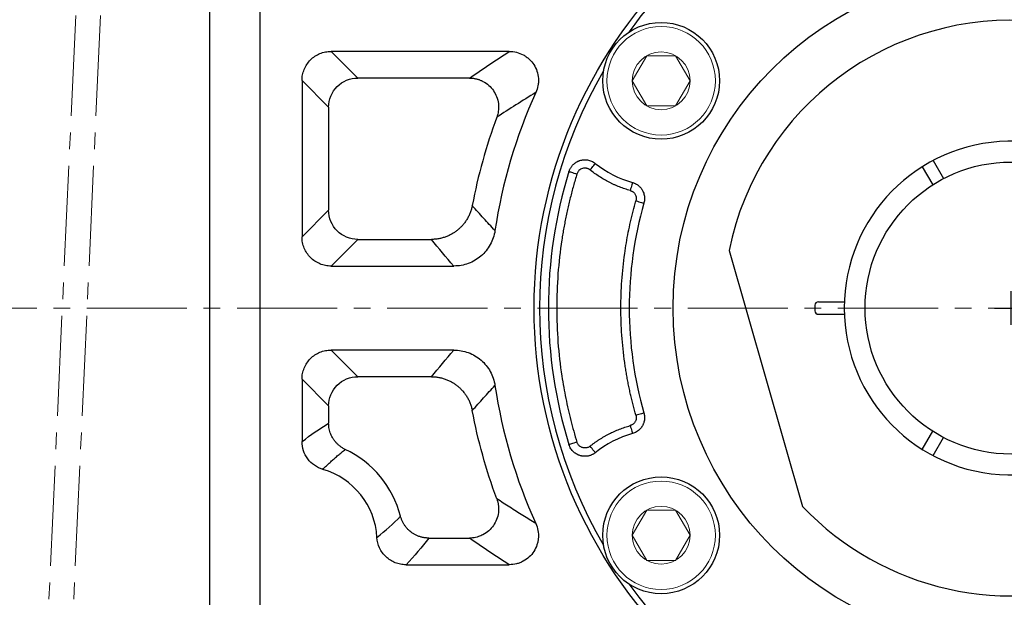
# Model space of a CAD drawing. Header units: millimetres. Extents: x 5540 to 6847, y 5090 to 6014.
# Tile 5 of 17: x 5677 to 5795, y 5704 to 5773. Entities that reach past the tile are written whole.
import ezdxf

# ---------------------------------------------------------------- set-up
doc = ezdxf.new("R2010")
doc.units = ezdxf.units.MM
doc.header["$PDSIZE"] = -5
doc.linetypes.add('点画线', pattern=[18, 12, -2, 2, -2])
doc.layers.get('0').update_dxf_attribs({"lineweight": 18})
doc.layers.get('Defpoints').update_dxf_attribs({"lineweight": 18})
doc.layers.add('6文字层', color=3, linetype='Continuous')
for name, color, linetype, lineweight in [('7中心线层', 7, '点画线', 18), ('粗实线', 7, 'Continuous', 50), ('细实线', 7, 'Continuous', 18)]:
    doc.layers.add(name, color=color, linetype=linetype, lineweight=lineweight)
doc.styles.add('工程字', font='gbenor.shx', dxfattribs={"bigfont": 'gbcbig.shx'})
doc.dimstyles.new('ISO-25-1', dxfattribs={"dimtxt": 9, "dimasz": 3.5, "dimexe": 1.25, "dimexo": 1, "dimgap": 1.5, "dimtad": 1, "dimtoh": 1, "dimtxsty": '工程字', "dimcen": 2, "dimadec": 0, "dimazin": 0, "dimtfac": 1, "dimtmove": 0, "dimatfit": 3, "dimfxl": 1, "dimarcsym": 0})

# ---------------------------------------------------------------- blocks, each defined once
blk = doc.blocks.new('*D111')
at = {"layer": '6文字层', "color": 0, "lineweight": -2}
for p, q in [((5795.45, 5736.39), (5795.45, 5740.39)), ((5793.45, 5738.39), (5797.45, 5738.39)), ((5686.61, 5646.77), (5716.27, 5671.73)), ((5655.85, 5646.77), (5686.61, 5646.77))]:
    blk.add_line(p, q, dxfattribs=at)
at = {"layer": '6文字层', "color": 0}
blk.add_solid([(5716.64, 5671.29), (5715.89, 5672.18), (5718.94, 5673.99)], dxfattribs=at)
at = {"layer": 'Defpoints', "color": 0}
for p in [(5871.95, 5802.79), (5718.94, 5673.99)]:
    blk.add_point(p, dxfattribs=at)
at = {"layer": '6文字层', "color": 0, "insert": (5670.48, 5654.77), "char_height": 13, "attachment_point": 5, "style": '工程字'}
blk.add_mtext('∅200', dxfattribs=at)
blk = doc.blocks.new('*D112')
at = {"layer": '6文字层', "color": 0, "lineweight": -2}
for p, q in [((5894.18, 5840.81), (5877.69, 5823.7)), ((5924.94, 5840.81), (5894.18, 5840.81)), ((5795.45, 5736.39), (5795.45, 5740.39)), ((5793.45, 5738.39), (5797.45, 5738.39))]:
    blk.add_line(p, q, dxfattribs=at)
blk.add_arc((5795.45, 5738.39), 115, 321.9983, 46.6735, dxfattribs=at)
at = {"layer": '6文字层', "color": 0}
blk.add_solid([(5877.27, 5824.11), (5878.11, 5823.3), (5875.26, 5821.18)], dxfattribs=at)
at = {"layer": 'Defpoints', "color": 0}
for p in [(5875.26, 5821.18), (5715.64, 5655.59)]:
    blk.add_point(p, dxfattribs=at)
at = {"layer": '6文字层', "color": 0, "insert": (5910.31, 5848.81), "char_height": 13, "attachment_point": 5, "style": '工程字'}
blk.add_mtext('∅230{}{{\\H0.7x;}{}}', dxfattribs=at)

msp = doc.modelspace()

# ---------------------------------------------------------------- linework, layer by layer
msp.add_line((5699.4477, 5697.3618), (5699.4477, 5779.4106))
at = {"layer": '7中心线层'}
for p, q in [((5685.026, 5809.3862), (5678.4987, 5667.3862)), ((5687.9914, 5809.3862), (5681.4641, 5667.3862)), ((5894.6955, 5738.3861), (5673.6739, 5738.3861))]:
    msp.add_line(p, q, dxfattribs=at)
at = {"layer": '粗实线', "lineweight": 30}
msp.add_line((5699.4477, 5667.3862), (5699.4477, 5809.3862), dxfattribs=at)
at = {"layer": '粗实线', "color": 0, "lineweight": 30}
for p, q in [((5705.4477, 5809.9752), (5705.4477, 5666.797)), ((5786.1043, 5756.0694), (5787.3553, 5753.9026)), ((5784.8052, 5755.3194), (5786.0562, 5753.1526)), ((5761.6477, 5745.3006), (5770.4478, 5714.611)), ((5771.9477, 5738.7361), (5771.9477, 5738.0361)), ((5772.3477, 5739.1361), (5775.4618, 5739.1361)), ((5772.3477, 5737.6361), (5775.4618, 5737.6361)), ((5784.8052, 5721.4528), (5786.0562, 5723.6196)), ((5786.1043, 5720.7028), (5787.3553, 5722.8696))]:
    msp.add_line(p, q, dxfattribs=at)
for centre, radius in [((5795.4477, 5738.3861), 57.15), ((5795.4477, 5738.3861), 40.5), ((5753.5142, 5765.6181), 7), ((5795.4477, 5738.3861), 17.5), ((5753.5142, 5711.1541), 7)]:
    msp.add_circle(centre, radius, dxfattribs=at)
for centre, radius, start, end in [((5795.4477, 5738.3861), 56.5, 35.800973, 99.199034), ((5795.4477, 5738.3861), 56.5, 104.800972, 144.199032), ((5795.4477, 5738.3861), 34.5, 1.245659, 168.438501), ((5795.4477, 5738.3861), 56.5, 149.800973, 210.199032), ((5795.4477, 5738.3861), 20, 2.149096, 357.850904), ((5772.3477, 5738.7361), 0.4, 90, 180), ((5795.4477, 5738.3861), 34.5, 223.561499, 358.754341), ((5772.3477, 5738.0361), 0.4, 180, 270), ((5795.4477, 5738.3861), 56.5, 215.800973, 279.199034)]:
    msp.add_arc(centre, radius, start, end, dxfattribs=at)
at = {"layer": '细实线', "color": 0, "lineweight": -3}
for p, q in [((5735.3138, 5769.1425), (5713.9739, 5769.1425)), ((5717.1656, 5765.9509), (5713.9739, 5769.1425)), ((5710.4825, 5765.651), (5710.4825, 5746.9123)), ((5710.4825, 5765.651), (5713.6741, 5762.4594)), ((5730.5509, 5765.9509), (5717.1656, 5765.9509)), ((5713.6741, 5762.4594), (5713.6741, 5750.104)), ((5710.4825, 5746.9123), (5713.6741, 5750.104)), ((5713.9739, 5743.4209), (5717.1656, 5746.6125)), ((5717.1656, 5746.6125), (5725.9791, 5746.6125)), ((5713.9739, 5743.4209), (5728.6731, 5743.4209)), ((5728.6731, 5733.3513), (5713.9739, 5733.3513)), ((5713.9739, 5733.3513), (5717.1656, 5730.1597)), ((5725.9791, 5730.1597), (5717.1656, 5730.1597)), ((5710.4825, 5729.8599), (5710.4825, 5722.3908)), ((5710.4825, 5729.8599), (5713.6741, 5726.6682)), ((5713.6741, 5726.6682), (5713.6741, 5724.5834)), ((5725.6594, 5710.8213), (5730.5509, 5710.8213)), ((5722.943, 5707.6297), (5735.3138, 5707.6297))]:
    msp.add_line(p, q, dxfattribs=at)
at = {"layer": '细实线'}
for points in [[(5750.0492, 5765.6181), (5751.7813, 5768.6181), (5755.2471, 5768.6181), (5756.9792, 5765.6181)], [(5750.0492, 5765.6181), (5751.7813, 5762.6181), (5755.2471, 5762.6181), (5756.9792, 5765.6181)], [(5750.0492, 5711.1541), (5751.7813, 5714.1541), (5755.2471, 5714.1541), (5756.9792, 5711.1541)], [(5750.0492, 5711.1541), (5751.7813, 5708.1541), (5755.2471, 5708.1541), (5756.9792, 5711.1541)]]:
    msp.add_lwpolyline(points, dxfattribs=at)
at = {"layer": '细实线', "color": 0, "lineweight": -3, "flags": 128}
for points in [[(5745.0003, 5754.9362), (5745.1192, 5755.0854), (5745.2338, 5755.2291), (5745.3397, 5755.3621), (5745.4332, 5755.4794), (5745.5108, 5755.5768), (5745.5697, 5755.6506), (5745.6076, 5755.6981), (5745.6232, 5755.7177)], [(5742.4671, 5754.744), (5742.4897, 5754.7371), (5742.5469, 5754.7194), (5742.6366, 5754.6917), (5742.7556, 5754.655), (5742.8993, 5754.6106), (5743.0624, 5754.5602), (5743.239, 5754.5057), (5743.4223, 5754.4491)], [(5750.0737, 5753.4341), (5750.0669, 5753.41), (5750.0504, 5753.3515), (5750.0248, 5753.2607), (5749.9909, 5753.1409), (5749.9502, 5752.9965), (5749.904, 5752.8328), (5749.854, 5752.656), (5749.8022, 5752.4723)], [(5750.4915, 5751.2359), (5750.6749, 5751.1835), (5750.8517, 5751.133), (5751.0152, 5751.0862), (5751.1594, 5751.045), (5751.2791, 5751.0108), (5751.3698, 5750.9848), (5751.4283, 5750.9681), (5751.4524, 5750.9612)], [(5751.4524, 5725.811), (5751.4283, 5725.8041), (5751.3698, 5725.7874), (5751.2791, 5725.7614), (5751.1594, 5725.7272), (5751.0152, 5725.686), (5750.8517, 5725.6392), (5750.6749, 5725.5887), (5750.4915, 5725.5363)], [(5749.8022, 5724.2999), (5749.854, 5724.1162), (5749.904, 5723.9394), (5749.9502, 5723.7757), (5749.9909, 5723.6313), (5750.0248, 5723.5115), (5750.0504, 5723.4207), (5750.0669, 5723.3622), (5750.0737, 5723.3381)], [(5743.4223, 5722.3231), (5743.239, 5722.2665), (5743.0624, 5722.212), (5742.8993, 5722.1616), (5742.7556, 5722.1172), (5742.6366, 5722.0805), (5742.5469, 5722.0528), (5742.4897, 5722.0351), (5742.4671, 5722.0282)], [(5745.6232, 5721.0545), (5745.6076, 5721.0741), (5745.5697, 5721.1216), (5745.5108, 5721.1954), (5745.4332, 5721.2928), (5745.3397, 5721.4101), (5745.2338, 5721.5431), (5745.1192, 5721.6868), (5745.0003, 5721.836)]]:
    msp.add_lwpolyline(points, dxfattribs=at)
at = {"layer": '细实线'}
for centre, radius in [((5753.5142, 5765.6181), 6.5), ((5753.5142, 5765.6181), 3.465), ((5753.5142, 5711.1541), 6.5), ((5753.5142, 5711.1541), 3.465)]:
    msp.add_circle(centre, radius, dxfattribs=at)
at = {"layer": '细实线', "color": 0, "lineweight": -3}
for centre, radius, start, end in [((5795.4477, 5738.3861), 62.5348, 155.610301, 171.463873), ((5795.4477, 5738.3861), 65.7264, 159.647792, 169.229951), ((5753.5142, 5765.6181), 12.6604, 231.44368, 254.231622), ((5795.4477, 5738.3861), 55.4484, 162.841768, 197.158238), ((5795.4477, 5738.3861), 45.7572, 164.048523, 195.951483), ((5795.4477, 5738.3861), 62.5348, 188.536128, 204.389716), ((5753.5142, 5711.1541), 12.6604, 105.768384, 128.556326), ((5710.4477, 5710.3861), 12.2264, 14.438967, 64.74324), ((5710.4477, 5710.3861), 9.0348, 3.321197, 73.718211)]:
    msp.add_arc(centre, radius, start, end, dxfattribs=at)
for points, knots in [([(5710.4825, 5765.651), (5710.4821, 5765.8817), (5710.5042, 5766.1086), (5710.5916, 5766.5551), (5710.6581, 5766.7771), (5710.8323, 5767.2005), (5710.9392, 5767.4013), (5711.192, 5767.7813), (5711.3394, 5767.9612), (5711.6616, 5768.2837), (5711.8374, 5768.4283), (5712.2194, 5768.6835), (5712.4229, 5768.7918), (5712.8435, 5768.9653), (5713.0634, 5769.0318), (5713.515, 5769.1208), (5713.7432, 5769.1428), (5713.9739, 5769.1425)], [0, 0, 0, 0, 0.125, 0.125, 0.25, 0.25, 0.375, 0.375, 0.5, 0.5, 0.625, 0.625, 0.75, 0.75, 0.875, 0.875, 1, 1, 1, 1]), ([(5735.3138, 5769.1425), (5735.6076, 5769.1431), (5735.8954, 5769.1081), (5736.4592, 5768.9682), (5736.7359, 5768.8616), (5737.1186, 5768.656), (5737.2418, 5768.5796), (5737.4792, 5768.4106), (5737.5939, 5768.3174), (5737.9151, 5768.0208), (5738.1018, 5767.7989), (5738.4196, 5767.3065), (5738.5457, 5767.0428), (5738.7288, 5766.4915), (5738.7859, 5766.2001), (5738.8154, 5765.7663), (5738.8162, 5765.6213), (5738.7996, 5765.3304), (5738.7819, 5765.1838), (5738.7028, 5764.7536), (5738.6156, 5764.4766), (5738.4937, 5764.2092)], [0, 0, 0, 0, 0.125, 0.125, 0.25, 0.25, 0.3125, 0.3125, 0.375, 0.375, 0.5, 0.5, 0.625, 0.625, 0.75, 0.75, 0.8125, 0.8125, 0.875, 0.875, 1, 1, 1, 1]), ([(5713.6741, 5762.4594), (5713.6766, 5763.3751), (5714.0538, 5764.2793), (5715.3456, 5765.5712), (5716.2499, 5765.9483), (5717.1656, 5765.9509)], [0, 0, 0, 0, 0.5, 0.5, 1, 1, 1, 1]), ([(5730.551, 5765.9509), (5730.6146, 5765.9496), (5730.7408, 5765.9471), (5730.9276, 5765.9305), (5731.1092, 5765.9054), (5731.2845, 5765.8716), (5731.4526, 5765.8303), (5731.6126, 5765.7827), (5731.7639, 5765.7299), (5731.9059, 5765.673), (5732.0384, 5765.6134), (5732.377, 5765.444), (5732.8804, 5765.0957), (5733.4387, 5764.4655), (5733.8339, 5763.7234), (5733.9967, 5763.0841), (5734.0388, 5762.6036), (5734.0396, 5762.291), (5734.0083, 5761.9537), (5733.9418, 5761.599), (5733.8641, 5761.3648), (5733.8245, 5761.2451)], [0, 0, 0, 0, 0.02851096, 0.05651302, 0.08389714, 0.11055823, 0.13639631, 0.16131751, 0.18523492, 0.20806905, 0.22974816, 0.25020835, 0.37745715, 0.50036149, 0.62326445, 0.74998698, 0.79215127, 0.83889315, 0.88961005, 0.94358347, 1, 1, 1, 1]), ([(5742.4671, 5754.744), (5742.4825, 5754.7902), (5742.5133, 5754.8828), (5742.5721, 5755.0167), (5742.6397, 5755.1459), (5742.7161, 5755.2689), (5742.8, 5755.3846), (5742.8905, 5755.4923), (5742.9861, 5755.5914), (5743.0857, 5755.6813), (5743.1878, 5755.762), (5743.2912, 5755.8334), (5743.3945, 5755.8957), (5743.4967, 5755.9495), (5743.5968, 5755.9951), (5743.6938, 5756.0331), (5743.8235, 5756.0766), (5743.9948, 5756.1197), (5744.215, 5756.1505), (5744.4501, 5756.1563), (5744.6944, 5756.1328), (5744.9416, 5756.0775), (5745.1835, 5755.989), (5745.4149, 5755.8711), (5745.5539, 5755.7687), (5745.6232, 5755.7177)], [0, 0, 0, 0, 0.03762025, 0.07529768, 0.11286558, 0.15015496, 0.18699805, 0.22323163, 0.25870018, 0.29325853, 0.32677403, 0.35912808, 0.39021705, 0.41995259, 0.44826143, 0.47508468, 0.50037686, 0.55391484, 0.61120011, 0.67177603, 0.73505335, 0.80032521, 0.86679765, 0.93363294, 1, 1, 1, 1]), ([(5745.0003, 5754.9362), (5744.9742, 5754.9559), (5744.9223, 5754.995), (5744.838, 5755.0436), (5744.75, 5755.0841), (5744.6578, 5755.1157), (5744.5158, 5755.1495), (5744.3198, 5755.1635), (5744.0795, 5755.1187), (5743.8557, 5755.0197), (5743.6847, 5754.8843), (5743.5622, 5754.7406), (5743.477, 5754.6018), (5743.4406, 5754.5002), (5743.4223, 5754.4491)], [0, 0, 0, 0, 0.05051482, 0.10036625, 0.15003513, 0.20000757, 0.25076098, 0.3754265, 0.50029509, 0.62502727, 0.75003116, 0.8336568, 0.91623307, 1, 1, 1, 1]), ([(5749.8022, 5752.4723), (5749.6932, 5752.5039), (5749.4756, 5752.5671), (5749.1524, 5752.6719), (5748.8322, 5752.7841), (5748.5151, 5752.9043), (5748.2011, 5753.0323), (5747.8901, 5753.1682), (5747.5822, 5753.312), (5747.1764, 5753.5139), (5746.6789, 5753.7847), (5746.0999, 5754.1391), (5745.5376, 5754.5202), (5745.1796, 5754.7974), (5745.0003, 5754.9362)], [0, 0, 0, 0, 0.06262688, 0.12514083, 0.18758042, 0.24998437, 0.31239147, 0.3748405, 0.43737016, 0.500019, 0.62515049, 0.74998437, 0.87483084, 1, 1, 1, 1]), ([(5743.4223, 5754.4491), (5743.3507, 5754.2138), (5743.2074, 5753.7433), (5743.0047, 5753.0343), (5742.8111, 5752.3233), (5742.6273, 5751.6099), (5742.4533, 5750.8943), (5742.289, 5750.1765), (5742.1344, 5749.4565), (5741.9896, 5748.7342), (5741.8544, 5748.0097), (5741.7291, 5747.2829), (5741.438, 5745.448), (5741.1015, 5742.4855), (5740.9478, 5738.3863), (5741.1014, 5734.2869), (5741.4611, 5731.1208), (5741.8289, 5728.8833), (5742.0811, 5727.5559), (5742.3659, 5726.2358), (5742.684, 5724.9234), (5743.0327, 5723.6178), (5743.2924, 5722.7548), (5743.4223, 5722.3231)], [0, 0, 0, 0, 0.02263161, 0.04524483, 0.06784382, 0.0904327, 0.11301562, 0.13559675, 0.15818021, 0.18077018, 0.20337079, 0.22598619, 0.24862051, 0.37430312, 0.50000221, 0.62568483, 0.75138391, 0.79286025, 0.83428639, 0.87568785, 0.91709023, 0.9585191, 1, 1, 1, 1]), ([(5749.8022, 5752.4723), (5749.8303, 5752.4636), (5749.8887, 5752.4455), (5749.9758, 5752.407), (5750.0647, 5752.3575), (5750.1838, 5752.2734), (5750.3033, 5752.1546), (5750.4107, 5751.9948), (5750.4865, 5751.8239), (5750.5294, 5751.6298), (5750.5347, 5751.4271), (5750.5057, 5751.2988), (5750.4915, 5751.2359)], [0, 0, 0, 0, 0.05628199, 0.11672776, 0.18139362, 0.25038687, 0.39466146, 0.49989329, 0.61672228, 0.74952531, 0.87721177, 1, 1, 1, 1]), ([(5750.0737, 5753.4341), (5750.1179, 5753.4207), (5750.2063, 5753.3937), (5750.3348, 5753.3418), (5750.4594, 5753.282), (5750.5787, 5753.2139), (5750.6921, 5753.1387), (5750.7987, 5753.0569), (5750.898, 5752.9697), (5750.9897, 5752.878), (5751.0733, 5752.7827), (5751.1488, 5752.685), (5751.2163, 5752.5858), (5751.2971, 5752.4503), (5751.3849, 5752.2686), (5751.4655, 5752.0314), (5751.5175, 5751.7747), (5751.5349, 5751.5053), (5751.5176, 5751.2302), (5751.4742, 5751.051), (5751.4524, 5750.9612)], [0, 0, 0, 0, 0.04405296, 0.08813896, 0.13210942, 0.17581557, 0.21911101, 0.26185412, 0.30391031, 0.34515391, 0.38546976, 0.42475438, 0.46291664, 0.4998782, 0.57520118, 0.654936, 0.73830386, 0.82434595, 0.91196695, 1, 1, 1, 1]), ([(5717.1656, 5746.6125), (5716.2499, 5746.615), (5715.3456, 5746.9922), (5714.0538, 5748.284), (5713.6766, 5749.1883), (5713.6741, 5750.104)], [0, 0, 0, 0, 0.5, 0.5, 1, 1, 1, 1]), ([(5730.8791, 5750.6682), (5730.864, 5750.5948), (5730.8339, 5750.448), (5730.7761, 5750.2307), (5730.7095, 5750.0161), (5730.6332, 5749.8053), (5730.5479, 5749.5988), (5730.454, 5749.3973), (5730.3518, 5749.2014), (5730.2419, 5749.0116), (5730.1249, 5748.8284), (5730.0014, 5748.6522), (5729.8718, 5748.4834), (5729.737, 5748.3222), (5729.5975, 5748.169), (5729.454, 5748.0238), (5729.3071, 5747.8869), (5729.106, 5747.7138), (5728.8391, 5747.5104), (5728.4935, 5747.2889), (5728.1204, 5747.0914), (5727.723, 5746.9228), (5727.3052, 5746.7869), (5726.8717, 5746.688), (5726.4279, 5746.6249), (5726.1288, 5746.6166), (5725.9791, 5746.6125)], [0, 0, 0, 0, 0.0326106, 0.06523657, 0.0978347, 0.13036167, 0.16277433, 0.19503, 0.22708682, 0.25890393, 0.29044185, 0.3216626, 0.35253001, 0.38300986, 0.41307004, 0.44268065, 0.47181415, 0.50044535, 0.55810477, 0.61766618, 0.6789009, 0.74154503, 0.8053038, 0.86985787, 0.93487117, 1, 1, 1, 1]), ([(5733.6057, 5747.6683), (5733.379, 5747.9131), (5732.9229, 5748.4057), (5732.2427, 5749.1506), (5731.5596, 5749.9056), (5731.1068, 5750.413), (5730.8791, 5750.6682)], [0, 0, 0, 0, 0.24541379, 0.49388505, 0.74541378, 1, 1, 1, 1]), ([(5750.4915, 5725.5363), (5750.4329, 5725.7443), (5750.3158, 5726.1603), (5750.1512, 5726.787), (5749.9947, 5727.4154), (5749.8472, 5728.0457), (5749.7084, 5728.6779), (5749.5784, 5729.312), (5749.4572, 5729.948), (5749.3448, 5730.5858), (5749.2411, 5731.2255), (5749.0185, 5732.731), (5748.7671, 5735.1159), (5748.6531, 5738.3859), (5748.7671, 5741.6561), (5749.0412, 5744.2559), (5749.3403, 5746.1866), (5749.5738, 5747.4607), (5749.8432, 5748.7272), (5750.1452, 5749.987), (5750.376, 5750.8194), (5750.4915, 5751.2359)], [0, 0, 0, 0, 0.02490772, 0.04979674, 0.07467182, 0.09953776, 0.12439932, 0.14926129, 0.17412847, 0.19900562, 0.22389753, 0.24880896, 0.3743956, 0.50000295, 0.6255896, 0.75119695, 0.80099252, 0.85073235, 0.90045469, 0.95019783, 1, 1, 1, 1]), ([(5713.9739, 5743.4209), (5713.7433, 5743.4205), (5713.5164, 5743.4426), (5713.0698, 5743.53), (5712.8479, 5743.5965), (5712.4244, 5743.7707), (5712.2236, 5743.8775), (5711.8437, 5744.1303), (5711.6637, 5744.2778), (5711.3413, 5744.6), (5711.1966, 5744.7758), (5710.9415, 5745.1577), (5710.8332, 5745.3613), (5710.6597, 5745.7818), (5710.5932, 5746.0018), (5710.5042, 5746.4534), (5710.4821, 5746.6816), (5710.4825, 5746.9123)], [0, 0, 0, 0, 0.125, 0.125, 0.25, 0.25, 0.375, 0.375, 0.5, 0.5, 0.625, 0.625, 0.75, 0.75, 0.875, 0.875, 1, 1, 1, 1]), ([(5733.6057, 5747.6683), (5733.5618, 5747.3739), (5733.4916, 5747.0834), (5733.3007, 5746.5195), (5733.1797, 5746.2459), (5732.8949, 5745.7306), (5732.7307, 5745.4873), (5732.3588, 5745.0295), (5732.1498, 5744.8148), (5731.7038, 5744.4314), (5731.4651, 5744.2604), (5730.956, 5743.9603), (5730.6859, 5743.8322), (5730.1348, 5743.6285), (5729.8513, 5743.5512), (5729.2683, 5743.4469), (5728.9708, 5743.4206), (5728.6731, 5743.4209)], [0, 0, 0, 0, 0.125, 0.125, 0.25, 0.25, 0.375, 0.375, 0.5, 0.5, 0.625, 0.625, 0.75, 0.75, 0.875, 0.875, 1, 1, 1, 1]), ([(5710.4825, 5729.8599), (5710.4821, 5730.0906), (5710.5042, 5730.3175), (5710.5916, 5730.764), (5710.6581, 5730.9859), (5710.8323, 5731.4094), (5710.9391, 5731.6102), (5711.1919, 5731.9901), (5711.3394, 5732.1701), (5711.6616, 5732.4925), (5711.8374, 5732.6372), (5712.2193, 5732.8923), (5712.4229, 5733.0006), (5712.8435, 5733.1741), (5713.0634, 5733.2407), (5713.515, 5733.3296), (5713.7432, 5733.3517), (5713.9739, 5733.3513)], [0, 0, 0, 0, 0.125, 0.125, 0.25, 0.25, 0.375, 0.375, 0.5, 0.5, 0.625, 0.625, 0.75, 0.75, 0.875, 0.875, 1, 1, 1, 1]), ([(5728.6731, 5733.3513), (5728.9714, 5733.3516), (5729.2652, 5733.3255), (5729.8443, 5733.2226), (5730.1308, 5733.1452), (5730.689, 5732.9389), (5730.9551, 5732.8123), (5731.462, 5732.5138), (5731.7048, 5732.3402), (5732.1546, 5731.953), (5732.3597, 5731.7417), (5732.7309, 5731.2847), (5732.8984, 5731.0362), (5733.184, 5730.5175), (5733.3024, 5730.2482), (5733.4911, 5729.6898), (5733.5617, 5729.3989), (5733.6057, 5729.1039)], [0, 0, 0, 0, 0.125, 0.125, 0.25, 0.25, 0.375, 0.375, 0.5, 0.5, 0.625, 0.625, 0.75, 0.75, 0.875, 0.875, 1, 1, 1, 1]), ([(5713.6741, 5726.6682), (5713.6766, 5727.5839), (5714.0538, 5728.4882), (5715.3456, 5729.78), (5716.2499, 5730.1572), (5717.1656, 5730.1597)], [0, 0, 0, 0, 0.5, 0.5, 1, 1, 1, 1]), ([(5725.9791, 5730.1597), (5726.0541, 5730.1586), (5726.204, 5730.1564), (5726.4283, 5730.1403), (5726.6515, 5730.1149), (5726.8729, 5730.0794), (5727.0916, 5730.0342), (5727.3071, 5729.9796), (5727.5187, 5729.9158), (5727.7257, 5729.8433), (5727.9276, 5729.7626), (5728.1237, 5729.6742), (5728.3138, 5729.5785), (5728.4973, 5729.4761), (5728.6739, 5729.3677), (5728.8433, 5729.2538), (5729.0053, 5729.1351), (5729.2129, 5728.9699), (5729.4625, 5728.7457), (5729.7448, 5728.4476), (5730.0085, 5728.118), (5730.2484, 5727.7591), (5730.46, 5727.374), (5730.6381, 5726.9666), (5730.7831, 5726.5425), (5730.8471, 5726.2502), (5730.8791, 5726.104)], [0, 0, 0, 0, 0.03261277, 0.06524057, 0.09784022, 0.1303684, 0.16278197, 0.19503827, 0.22709543, 0.2589126, 0.29045031, 0.32167059, 0.35253728, 0.38301616, 0.41307512, 0.44268428, 0.47181609, 0.50044538, 0.55810853, 0.61767269, 0.67890916, 0.74155398, 0.80531233, 0.8698648, 0.93487528, 1, 1, 1, 1]), ([(5730.8791, 5726.104), (5731.1068, 5726.3592), (5731.5596, 5726.8666), (5732.2427, 5727.6216), (5732.9229, 5728.3665), (5733.379, 5728.8591), (5733.6057, 5729.1039)], [0, 0, 0, 0, 0.25458623, 0.50611497, 0.75458622, 1, 1, 1, 1]), ([(5750.4915, 5725.5363), (5750.4987, 5725.5082), (5750.5139, 5725.4496), (5750.5271, 5725.3558), (5750.5318, 5725.2534), (5750.5229, 5725.1083), (5750.4847, 5724.9437), (5750.4101, 5724.778), (5750.3063, 5724.6215), (5750.1761, 5724.4897), (5750.0285, 5724.3912), (5749.9102, 5724.3339), (5749.8353, 5724.3103), (5749.8022, 5724.2999)], [0, 0, 0, 0, 0.05531503, 0.11550615, 0.18060319, 0.25069826, 0.39256284, 0.50041004, 0.59604981, 0.75004004, 0.85020271, 0.93361159, 1, 1, 1, 1]), ([(5751.4524, 5725.811), (5751.4642, 5725.7663), (5751.4877, 5725.677), (5751.5112, 5725.5404), (5751.5257, 5725.403), (5751.5306, 5725.2657), (5751.5262, 5725.1296), (5751.5127, 5724.9958), (5751.4907, 5724.8653), (5751.4607, 5724.7389), (5751.4236, 5724.6174), (5751.38, 5724.5015), (5751.3308, 5724.3917), (5751.258, 5724.2517), (5751.1495, 5724.0819), (5750.9904, 5723.8891), (5750.7996, 5723.7102), (5750.5797, 5723.5539), (5750.3368, 5723.424), (5750.1616, 5723.3668), (5750.0737, 5723.3381)], [0, 0, 0, 0, 0.04402769, 0.08810008, 0.13206966, 0.17578855, 0.21911106, 0.26189607, 0.3040093, 0.34532521, 0.38572854, 0.42511558, 0.46339485, 0.50048753, 0.57560089, 0.65516822, 0.73841298, 0.82437687, 0.91196284, 1, 1, 1, 1]), ([(5715.6644, 5721.4437), (5715.6097, 5721.4706), (5715.5004, 5721.5245), (5715.3422, 5721.616), (5715.189, 5721.7149), (5715.0417, 5721.8214), (5714.9009, 5721.9348), (5714.7671, 5722.0546), (5714.6407, 5722.18), (5714.5221, 5722.3103), (5714.4114, 5722.4449), (5714.3089, 5722.5829), (5714.1879, 5722.764), (5714.0549, 5722.996), (5713.9217, 5723.2868), (5713.8137, 5723.595), (5713.7347, 5723.9167), (5713.6841, 5724.2477), (5713.6774, 5724.4713), (5713.6741, 5724.5834)], [0, 0, 0, 0, 0.04662915, 0.0932478, 0.13977806, 0.18614247, 0.23226469, 0.27807023, 0.32348702, 0.36844608, 0.41288196, 0.45673326, 0.49994293, 0.57945481, 0.6610509, 0.74434698, 0.82891482, 0.91429299, 1, 1, 1, 1]), ([(5745.0003, 5721.836), (5745.0895, 5721.9061), (5745.2677, 5722.0461), (5745.5413, 5722.2474), (5745.8192, 5722.4421), (5746.1017, 5722.6296), (5746.3889, 5722.8101), (5746.6806, 5722.9834), (5746.977, 5723.1497), (5747.3777, 5723.3616), (5747.8878, 5723.6078), (5748.5134, 5723.8714), (5749.1509, 5724.1059), (5749.5849, 5724.2352), (5749.8022, 5724.2999)], [0, 0, 0, 0, 0.06262688, 0.12514083, 0.18758042, 0.24998437, 0.31239147, 0.3748405, 0.43737016, 0.500019, 0.62515049, 0.74998437, 0.87483084, 1, 1, 1, 1]), ([(5712.9807, 5719.0585), (5712.6213, 5719.1634), (5712.279, 5719.3262), (5711.6636, 5719.7524), (5711.3921, 5720.0152), (5710.9501, 5720.6065), (5710.7749, 5720.9429), (5710.5429, 5721.6438), (5710.4824, 5722.0164), (5710.4825, 5722.3908)], [0, 0, 0, 0, 0.25, 0.25, 0.5, 0.5, 0.75, 0.75, 1, 1, 1, 1]), ([(5745.6232, 5721.0545), (5745.5842, 5721.0248), (5745.5059, 5720.9652), (5745.3803, 5720.8869), (5745.2493, 5720.8172), (5745.1134, 5720.7577), (5744.9743, 5720.7086), (5744.8333, 5720.6702), (5744.6918, 5720.6425), (5744.5511, 5720.6253), (5744.4127, 5720.6182), (5744.2776, 5720.6204), (5744.1469, 5720.6314), (5744.0215, 5720.6501), (5743.9021, 5720.6756), (5743.7645, 5720.7137), (5743.6027, 5720.7721), (5743.4141, 5720.8623), (5743.2207, 5720.9824), (5743.0302, 5721.1345), (5742.8509, 5721.3187), (5742.6921, 5721.5326), (5742.5584, 5721.77), (5742.4976, 5721.942), (5742.4671, 5722.0282)], [0, 0, 0, 0, 0.03784549, 0.07595963, 0.11419234, 0.15238808, 0.19038897, 0.22803794, 0.26518196, 0.30167484, 0.33737988, 0.37217189, 0.40593877, 0.43858249, 0.47001952, 0.50018075, 0.54880793, 0.60266429, 0.66133066, 0.72420612, 0.79050619, 0.85928527, 0.92948449, 1, 1, 1, 1]), ([(5745.0003, 5721.836), (5744.9762, 5721.8178), (5744.9022, 5721.7619), (5744.7714, 5721.6939), (5744.6237, 5721.6456), (5744.4596, 5721.6164), (5744.2832, 5721.6155), (5744.101, 5721.6519), (5743.9455, 5721.7117), (5743.8067, 5721.7916), (5743.6778, 5721.8978), (5743.5683, 5722.0237), (5743.4786, 5722.1656), (5743.4411, 5722.2706), (5743.4223, 5722.3231)], [0, 0, 0, 0, 0.04667748, 0.14329242, 0.22589188, 0.28603964, 0.40026528, 0.49604645, 0.57153078, 0.65687982, 0.74246845, 0.82820787, 0.91401515, 1, 1, 1, 1]), ([(5712.9807, 5719.0585), (5713.0913, 5719.1689), (5713.3163, 5719.3936), (5713.6663, 5719.7272), (5714.0327, 5720.0651), (5714.4162, 5720.4064), (5714.8167, 5720.7508), (5715.2337, 5721.0986), (5715.5195, 5721.3275), (5715.6644, 5721.4437)], [0, 0, 0, 0, 0.12927784, 0.26308227, 0.4014132, 0.54427056, 0.69165423, 0.84356409, 1, 1, 1, 1]), ([(5733.8245, 5715.5271), (5733.8454, 5715.4671), (5733.8869, 5715.3481), (5733.9363, 5715.1674), (5733.9758, 5714.9886), (5734.0051, 5714.8125), (5734.025, 5714.6405), (5734.036, 5714.4737), (5734.0391, 5714.3132), (5734.0352, 5714.1598), (5734.0253, 5714.0143), (5733.9842, 5713.6388), (5733.8333, 5713.0475), (5733.4381, 5712.306), (5732.8804, 5711.6766), (5732.3373, 5711.3007), (5731.9012, 5711.0937), (5731.6082, 5710.984), (5731.2807, 5710.8957), (5730.9243, 5710.8345), (5730.6773, 5710.8258), (5730.551, 5710.8213)], [0, 0, 0, 0, 0.02845973, 0.05642442, 0.08378637, 0.11044166, 0.13629132, 0.16124235, 0.1852085, 0.2081108, 0.2298779, 0.25044611, 0.3770522, 0.4997401, 0.62276936, 0.74963581, 0.79181403, 0.83860148, 0.8893927, 0.94346509, 1, 1, 1, 1]), ([(5738.4937, 5712.5629), (5738.2344, 5712.7217), (5737.7122, 5713.0413), (5736.936, 5713.5248), (5736.158, 5714.0153), (5735.3796, 5714.5128), (5734.5996, 5715.0174), (5734.0839, 5715.3565), (5733.8245, 5715.5271)], [0, 0, 0, 0, 0.16126461, 0.32468975, 0.49027564, 0.65802251, 0.82793056, 1, 1, 1, 1]), ([(5725.6594, 5710.8213), (5725.5983, 5710.8224), (5725.4759, 5710.8245), (5725.293, 5710.8399), (5725.1114, 5710.8642), (5724.9319, 5710.898), (5724.7554, 5710.9409), (5724.5825, 5710.9925), (5724.4141, 5711.0524), (5724.2506, 5711.12), (5724.0927, 5711.1949), (5723.9408, 5711.2764), (5723.7954, 5711.3639), (5723.6568, 5711.4566), (5723.4863, 5711.5828), (5723.2868, 5711.7523), (5723.0655, 5711.9771), (5722.8604, 5712.2277), (5722.6757, 5712.502), (5722.5162, 5712.7972), (5722.3825, 5713.1086), (5722.3195, 5713.3259), (5722.2879, 5713.4347)], [0, 0, 0, 0, 0.0400153, 0.08003377, 0.119984, 0.15979469, 0.1993953, 0.23871675, 0.27769205, 0.31625681, 0.35434984, 0.39191353, 0.42889427, 0.46524268, 0.50091386, 0.5674726, 0.63621592, 0.70682277, 0.77892479, 0.85211447, 0.92595629, 1, 1, 1, 1]), ([(5738.4937, 5712.5629), (5738.6156, 5712.2956), (5738.7025, 5712.019), (5738.8079, 5711.4477), (5738.8251, 5711.1518), (5738.7959, 5710.7183), (5738.7772, 5710.5746), (5738.7213, 5710.2885), (5738.6838, 5710.1456), (5738.5463, 5709.7306), (5738.4213, 5709.469), (5738.104, 5708.9762), (5737.9159, 5708.7524), (5737.4895, 5708.358), (5737.2477, 5708.1857), (5736.8647, 5707.9797), (5736.733, 5707.9191), (5736.4612, 5707.8141), (5736.3204, 5707.7696), (5735.896, 5707.6641), (5735.6076, 5707.6291), (5735.3138, 5707.6297)], [0, 0, 0, 0, 0.125, 0.125, 0.25, 0.25, 0.3125, 0.3125, 0.375, 0.375, 0.5, 0.5, 0.625, 0.625, 0.75, 0.75, 0.8125, 0.8125, 0.875, 0.875, 1, 1, 1, 1]), ([(5722.943, 5707.6297), (5722.7214, 5707.6294), (5722.5034, 5707.6498), (5722.0742, 5707.7308), (5721.861, 5707.7922), (5721.4513, 5707.954), (5721.2566, 5708.0532), (5720.8872, 5708.2876), (5720.7109, 5708.4246), (5720.3918, 5708.7256), (5720.2477, 5708.8898), (5719.9907, 5709.2458), (5719.878, 5709.4382), (5719.6017, 5710.0332), (5719.4923, 5710.4672), (5719.4673, 5710.9095)], [0, 0, 0, 0, 0.125, 0.125, 0.25, 0.25, 0.375, 0.375, 0.5, 0.5, 0.625, 0.625, 0.75, 0.75, 1, 1, 1, 1])]:
    msp.add_open_spline(points, degree=3, knots=knots, dxfattribs=at)
for points in [[(5730.551, 5765.9509), (5732.0809, 5767.0152), (5733.664, 5768.0791), (5735.3138, 5769.1425)], [(5738.4937, 5764.2092), (5736.8799, 5763.2253), (5735.3276, 5762.237), (5733.8245, 5761.2451)], [(5728.6731, 5743.4209), (5727.7571, 5744.4847), (5726.8598, 5745.5485), (5725.9791, 5746.6125)], [(5725.9791, 5730.1597), (5726.8598, 5731.2237), (5727.7571, 5732.2875), (5728.6731, 5733.3513)], [(5733.8245, 5715.5271), (5732.5501, 5718.9624), (5731.5638, 5722.5045), (5730.8791, 5726.104)], [(5710.4825, 5722.3908), (5711.5461, 5723.1883), (5712.61, 5723.9089), (5713.6741, 5724.5834)], [(5719.4673, 5710.9095), (5720.487, 5711.6942), (5721.4174, 5712.5476), (5722.2879, 5713.4347)], [(5725.6594, 5710.8213), (5724.8346, 5709.7571), (5723.9465, 5708.6931), (5722.943, 5707.6297)], [(5735.3138, 5707.6297), (5733.664, 5708.6931), (5732.0809, 5709.757), (5730.551, 5710.8213)]]:
    msp.add_open_spline(points, degree=3, dxfattribs=at)

# ---------------------------------------------------------------- dimensions: what is measured, and where the dimension line sits
at = {"layer": '6文字层'}
dim = msp.add_diameter_dim_2p(p1=(5715.6353, 5655.5913), p2=(5875.2601, 5821.1809), text='<>{}{{\\H0.7x;}{}}', dimstyle='ISO-25-1', override={"dimtxt": 13, "dimtxsty": '工程字', "dimse2": 1, "dimsd2": 1, "dimtofl": 0, "dimatfit": 0}, dxfattribs=at)
dim.commit()
dim.dimension.update_dxf_attribs({"geometry": '*D112', "text_midpoint": (5910.3068, 5840.8052), "dimtype": 163})
dim = msp.add_diameter_dim_2p(p1=(5871.9508, 5802.7855), p2=(5718.9447, 5673.9867), dimstyle='ISO-25-1', override={"dimtxt": 13, "dimtxsty": '工程字', "dimse2": 1, "dimsd2": 1, "dimtofl": 0, "dimatfit": 0}, dxfattribs=at)
dim.commit()
dim.dimension.update_dxf_attribs({"geometry": '*D111', "text_midpoint": (5670.4833, 5646.7699), "dimtype": 163})

doc.saveas('drawing.dxf')
